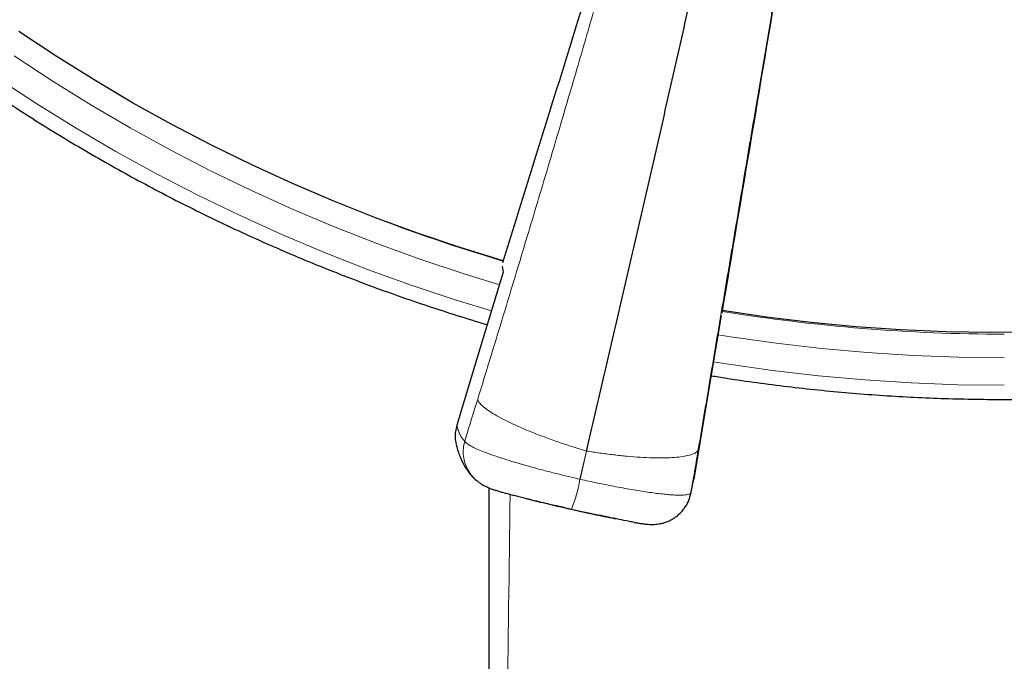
# Model space of a CAD drawing. Header units: millimetres. Extents: x 8 to 2314, y 12 to 2305.
# Tile 42 of 156: x 1061 to 1087, y 1758 to 1774. Entities that reach past the tile are written whole.
import ezdxf

# ---------------------------------------------------------------- set-up
doc = ezdxf.new("R2010")
doc.units = ezdxf.units.MM

msp = doc.modelspace()

# ---------------------------------------------------------------- linework, layer by layer
at = {"color": 7, "linetype": 'Continuous', "lineweight": 30}
for p, q in [((1073.409, 1767.892), (1073.437, 1767.73)), ((1079.148, 1766.596), (1079.119, 1766.442))]:
    msp.add_line(p, q, dxfattribs=at)
at = {"color": 252, "linetype": 'Continuous', "lineweight": 0}
for p, q in [((1075.442, 1762.317), (1075.62, 1763.054)), ((1075.452, 1762.315), (1075.62, 1763.054)), ((1075.445, 1762.307), (1075.442, 1762.317)), ((1075.445, 1762.307), (1075.452, 1762.315)), ((1078.336, 1761.904), (1078.355, 1761.972))]:
    msp.add_line(p, q, dxfattribs=at)
at = {"color": 7, "linetype": 'Continuous', "lineweight": 30, "flags": 128}
for points in [[(1073.432, 1768.029), (1072.309, 1768.376), (1071.195, 1768.753), (1070.092, 1769.158), (1068.999, 1769.591), (1067.919, 1770.052), (1066.851, 1770.541), (1065.797, 1771.057), (1064.757, 1771.6), (1063.731, 1772.169), (1062.722, 1772.765), (1061.728, 1773.386), (1060.751, 1774.033)], [(1073.437, 1767.73), (1072.827, 1765.724), (1072.221, 1763.727)], [(1087.382, 1766.165), (1086.204, 1766.155), (1085.026, 1766.175), (1083.849, 1766.225), (1082.674, 1766.306), (1081.502, 1766.417), (1080.332, 1766.558), (1079.167, 1766.729)], [(1079.119, 1766.442), (1078.771, 1764.377), (1078.425, 1762.321)]]:
    msp.add_lwpolyline(points, dxfattribs=at)
at = {"color": 252, "linetype": 'Continuous', "lineweight": 0, "flags": 128}
for points in [[(1073.338, 1767.405), (1072.411, 1767.691), (1071.276, 1768.069), (1070.151, 1768.476), (1069.038, 1768.912), (1067.936, 1769.377), (1066.848, 1769.869), (1065.773, 1770.39), (1064.712, 1770.937), (1063.666, 1771.512), (1062.636, 1772.114), (1061.623, 1772.742), (1060.626, 1773.395)], [(1060.206, 1772.806), (1061.219, 1772.142), (1062.249, 1771.504), (1063.296, 1770.892), (1064.358, 1770.308), (1065.436, 1769.751), (1066.529, 1769.223), (1067.635, 1768.722), (1068.754, 1768.25), (1069.885, 1767.807), (1071.028, 1767.393), (1072.182, 1767.009), (1073.129, 1766.718)], [(1086.559, 1765.491), (1085.36, 1765.506), (1084.163, 1765.553), (1082.967, 1765.63), (1081.773, 1765.737), (1080.583, 1765.875), (1079.397, 1766.044), (1079.061, 1766.098)], [(1078.942, 1765.39), (1079.281, 1765.336), (1080.486, 1765.164), (1081.696, 1765.024), (1082.908, 1764.914), (1084.124, 1764.836), (1085.341, 1764.789), (1086.559, 1764.774)]]:
    msp.add_lwpolyline(points, dxfattribs=at)
at = {"color": 252, "linetype": 'Continuous', "lineweight": 0}
for centre, radius, start, end in [((1086.499, 1811.939), 45.821, 248.7342, 253.4253), ((1086.558, 1812.189), 46.077, 260.7696, 270.0009), ((1070.913, 1763.165), 4.613, 339.3034, 349.2763)]:
    msp.add_arc(centre, radius, start, end, dxfattribs=at)
at = {"color": 7, "linetype": 'Continuous', "lineweight": 30}
for points, knots in [([(1040.935, 1799.496), (1040.938, 1799.483), (1041.003, 1799.214), (1041.143, 1798.69), (1041.356, 1797.926), (1041.584, 1797.165), (1041.825, 1796.408), (1042.079, 1795.656), (1042.346, 1794.907), (1042.626, 1794.164), (1042.919, 1793.425), (1043.225, 1792.692), (1043.543, 1791.963), (1043.875, 1791.24), (1044.219, 1790.523), (1044.576, 1789.812), (1044.944, 1789.106), (1045.326, 1788.408), (1045.719, 1787.715), (1046.125, 1787.03), (1046.542, 1786.351), (1046.971, 1785.68), (1047.412, 1785.015), (1047.865, 1784.359), (1048.329, 1783.71), (1048.804, 1783.069), (1049.29, 1782.436), (1049.787, 1781.811), (1050.296, 1781.195), (1050.814, 1780.588), (1051.344, 1779.989), (1051.884, 1779.4), (1052.434, 1778.819), (1052.994, 1778.248), (1053.564, 1777.687), (1054.144, 1777.135), (1054.733, 1776.593), (1055.332, 1776.061), (1055.94, 1775.539), (1056.557, 1775.028), (1057.183, 1774.527), (1057.818, 1774.037), (1058.461, 1773.557), (1059.112, 1773.089), (1059.772, 1772.631), (1060.439, 1772.185), (1061.114, 1771.75), (1061.797, 1771.327), (1062.487, 1770.915), (1063.184, 1770.514), (1063.888, 1770.126), (1064.598, 1769.749), (1065.316, 1769.385), (1066.039, 1769.033), (1066.768, 1768.692), (1067.504, 1768.365), (1068.245, 1768.05), (1068.991, 1767.747), (1069.743, 1767.457), (1070.499, 1767.179), (1071.26, 1766.915), (1072.026, 1766.664), (1072.613, 1766.479), (1072.946, 1766.383), (1073.021, 1766.361)], [0, 0, 0, 0, 0.0008, 0.017371, 0.033942, 0.050514, 0.067085, 0.083656, 0.100228, 0.1168, 0.133371, 0.149943, 0.166515, 0.183086, 0.199658, 0.21623, 0.232802, 0.249374, 0.265947, 0.282519, 0.299091, 0.315664, 0.332236, 0.348809, 0.365381, 0.381954, 0.398527, 0.4151, 0.431672, 0.448245, 0.464819, 0.481392, 0.497965, 0.514538, 0.531112, 0.547685, 0.564259, 0.580833, 0.597406, 0.61398, 0.630554, 0.647128, 0.663702, 0.680277, 0.696851, 0.713425, 0.73, 0.746574, 0.763149, 0.779723, 0.796298, 0.812873, 0.829447, 0.846022, 0.862597, 0.879172, 0.895747, 0.912322, 0.928898, 0.945473, 0.962048, 0.978623, 0.995199, 1, 1, 1, 1]), ([(1078.881, 1765.025), (1078.948, 1765.014), (1079.281, 1764.958), (1079.882, 1764.87), (1080.682, 1764.763), (1081.484, 1764.671), (1082.288, 1764.592), (1083.092, 1764.527), (1083.898, 1764.475), (1084.705, 1764.437), (1085.512, 1764.413), (1086.319, 1764.402), (1087.127, 1764.405), (1087.934, 1764.421), (1088.741, 1764.451), (1089.548, 1764.495), (1090.353, 1764.552), (1091.157, 1764.623), (1091.96, 1764.707), (1092.762, 1764.805), (1093.561, 1764.917), (1094.359, 1765.041), (1095.154, 1765.18), (1095.946, 1765.331), (1096.736, 1765.496), (1097.523, 1765.675), (1098.307, 1765.866), (1099.087, 1766.071), (1099.863, 1766.289), (1100.636, 1766.52), (1101.404, 1766.764), (1102.168, 1767.021), (1102.927, 1767.291), (1103.682, 1767.573), (1104.431, 1767.869), (1105.175, 1768.176), (1105.914, 1768.497), (1106.647, 1768.829), (1107.374, 1769.175), (1108.095, 1769.532), (1108.81, 1769.901), (1109.517, 1770.283), (1110.219, 1770.676), (1110.913, 1771.081), (1111.6, 1771.498), (1112.279, 1771.926), (1112.951, 1772.365), (1113.616, 1772.816), (1114.272, 1773.278), (1114.92, 1773.751), (1115.56, 1774.235), (1116.191, 1774.73), (1116.813, 1775.235), (1117.426, 1775.751), (1118.031, 1776.277), (1118.626, 1776.813), (1119.211, 1777.359), (1119.787, 1777.914), (1120.353, 1778.48), (1120.909, 1779.055), (1121.455, 1779.639), (1121.991, 1780.232), (1122.516, 1780.834), (1123.031, 1781.445), (1123.534, 1782.065), (1124.027, 1782.693), (1124.509, 1783.329), (1124.98, 1783.973), (1125.439, 1784.625), (1125.887, 1785.285), (1126.323, 1785.952), (1126.747, 1786.627), (1127.16, 1787.308), (1127.561, 1787.997), (1127.949, 1788.692), (1128.325, 1789.393), (1128.689, 1790.101), (1129.041, 1790.815), (1129.38, 1791.534), (1129.706, 1792.26), (1130.019, 1792.99), (1130.32, 1793.726), (1130.608, 1794.467), (1130.883, 1795.212), (1131.144, 1795.962), (1131.393, 1796.716), (1131.628, 1797.475), (1131.85, 1798.237), (1132.006, 1798.801), (1132.084, 1799.112), (1132.098, 1799.166)], [0, 0, 0, 0, 0.002954, 0.01452, 0.026086, 0.037652, 0.049218, 0.060785, 0.072351, 0.083917, 0.095483, 0.107049, 0.118616, 0.130182, 0.141748, 0.153314, 0.16488, 0.176447, 0.188013, 0.199579, 0.211145, 0.222711, 0.234277, 0.245844, 0.25741, 0.268976, 0.280542, 0.292108, 0.303674, 0.31524, 0.326806, 0.338372, 0.349938, 0.361504, 0.37307, 0.384635, 0.396201, 0.407767, 0.419333, 0.430898, 0.442464, 0.45403, 0.465595, 0.477161, 0.488726, 0.500292, 0.511857, 0.523422, 0.534987, 0.546553, 0.558118, 0.569683, 0.581248, 0.592813, 0.604378, 0.615943, 0.627508, 0.639072, 0.650637, 0.662202, 0.673766, 0.685331, 0.696895, 0.70846, 0.720024, 0.731588, 0.743153, 0.754717, 0.766281, 0.777845, 0.789409, 0.800973, 0.812537, 0.824101, 0.835665, 0.847228, 0.858792, 0.870356, 0.881919, 0.893483, 0.905046, 0.91661, 0.928173, 0.939736, 0.9513, 0.962863, 0.974426, 0.985989, 0.997553, 1, 1, 1, 1]), ([(1075.62, 1763.054), (1075.76, 1763.65), (1076.04, 1764.843), (1076.458, 1766.645), (1076.876, 1768.452), (1077.293, 1770.266), (1077.708, 1772.082), (1078.12, 1773.899), (1078.518, 1775.664), (1078.902, 1777.376), (1079.272, 1779.035), (1079.639, 1780.691), (1080.003, 1782.342), (1080.363, 1783.987), (1080.6, 1785.076), (1080.719, 1785.62)], [0, 0, 0, 0, 0.080062, 0.160166, 0.240259, 0.32034, 0.40043, 0.480459, 0.560377, 0.633581, 0.706792, 0.780071, 0.853439, 0.926789, 1, 1, 1, 1]), ([(1078.508, 1784.375), (1078.129, 1783.149), (1077.37, 1780.698), (1076.141, 1776.729), (1074.824, 1772.486), (1073.888, 1769.472), (1073.422, 1767.974)], [0, 0, 0, 0, 0.223519, 0.447046, 0.72523, 1, 1, 1, 1]), ([(1081.998, 1783.584), (1081.787, 1782.32), (1081.364, 1779.793), (1080.678, 1775.7), (1079.943, 1771.321), (1079.42, 1768.209), (1079.159, 1766.66)], [0, 0, 0, 0, 0.223343, 0.446693, 0.724658, 1, 1, 1, 1]), ([(1072.221, 1763.727), (1072.207, 1763.673), (1072.18, 1763.566), (1072.177, 1763.4), (1072.188, 1763.28), (1072.207, 1763.22), (1072.21, 1763.212)], [0, 0, 0, 0, 0.31718, 0.634358, 0.951549, 1, 1, 1, 1]), ([(1072.209, 1763.211), (1072.213, 1763.195), (1072.229, 1763.126), (1072.265, 1763.012), (1072.317, 1762.873), (1072.374, 1762.749), (1072.436, 1762.637), (1072.503, 1762.534), (1072.578, 1762.439), (1072.658, 1762.351), (1072.72, 1762.297), (1072.749, 1762.271)], [0, 0, 0, 0, 0.05096, 0.220928, 0.368057, 0.4977, 0.61411, 0.720503, 0.81934, 0.912537, 1, 1, 1, 1]), ([(1072.808, 1762.231), (1072.796, 1762.237), (1072.775, 1762.249), (1072.758, 1762.266), (1072.751, 1762.273)], [0, 0, 0, 0, 0.568817, 1, 1, 1, 1]), ([(1072.806, 1762.229), (1072.827, 1762.214), (1072.875, 1762.18), (1072.95, 1762.14), (1073.024, 1762.104), (1073.091, 1762.077), (1073.16, 1762.052), (1073.24, 1762.026), (1073.338, 1761.996), (1073.406, 1761.976), (1073.444, 1761.966), (1073.445, 1761.966)], [0, 0, 0, 0, 0.086738, 0.197865, 0.306066, 0.414622, 0.511915, 0.678352, 0.844115, 0.997253, 1, 1, 1, 1]), ([(1078.34, 1761.902), (1078.343, 1761.914), (1078.351, 1761.947), (1078.362, 1761.999), (1078.376, 1762.069), (1078.392, 1762.151), (1078.407, 1762.228), (1078.418, 1762.284), (1078.422, 1762.303)], [0, 0, 0, 0, 0.11384, 0.316472, 0.513654, 0.701604, 0.90071, 1, 1, 1, 1]), ([(1073.064, 1762.089), (1073.064, 1761.678), (1073.063, 1760.709), (1073.063, 1759.199), (1073.063, 1757.609), (1073.063, 1756.103), (1073.063, 1754.681), (1073.063, 1753.31), (1073.063, 1751.99), (1073.063, 1750.722), (1073.063, 1749.505), (1073.063, 1748.34), (1073.063, 1747.226), (1073.063, 1746.164), (1073.063, 1745.158), (1073.063, 1744.209), (1073.063, 1743.316), (1073.063, 1742.473), (1073.063, 1741.235), (1073.062, 1739.575), (1073.062, 1737.461), (1073.062, 1735.308), (1073.062, 1733.115), (1073.062, 1730.882), (1073.062, 1728.454), (1073.062, 1725.827), (1073.062, 1723), (1073.062, 1720.127), (1073.062, 1717.209), (1073.062, 1714.809), (1073.062, 1712.941), (1073.062, 1711.632), (1073.062, 1710.351), (1073.062, 1709.119), (1073.062, 1707.948), (1073.062, 1706.837), (1073.062, 1705.786), (1073.062, 1704.786), (1073.062, 1703.89), (1073.062, 1703.092), (1073.062, 1702.385), (1073.062, 1701.707), (1073.062, 1701.037), (1073.062, 1700.281), (1073.062, 1699.419), (1073.062, 1698.447), (1073.062, 1697.406), (1073.061, 1696.294), (1073.061, 1695.11), (1073.061, 1693.878), (1073.061, 1692.596), (1073.061, 1691.137), (1073.061, 1689.508), (1073.061, 1687.722), (1073.061, 1685.92), (1073.061, 1684.108), (1073.061, 1682.284), (1073.061, 1680.451), (1073.061, 1678.522), (1073.061, 1676.496), (1073.061, 1674.378), (1073.06, 1672.269), (1073.06, 1670.186), (1073.06, 1668.145), (1073.06, 1666.146), (1073.06, 1664.618), (1073.06, 1663.547), (1073.06, 1662.921), (1073.06, 1662.3), (1073.06, 1661.686), (1073.06, 1661.087), (1073.06, 1660.486), (1073.06, 1659.897), (1073.06, 1659.327), (1073.06, 1658.81), (1073.06, 1658.424), (1073.06, 1658.153), (1073.06, 1657.983), (1073.06, 1657.822), (1073.06, 1657.671), (1073.06, 1657.517), (1073.06, 1657.344), (1073.06, 1657.135), (1073.06, 1656.885), (1073.06, 1656.59), (1073.06, 1656.252), (1073.06, 1655.86), (1073.06, 1655.414), (1073.06, 1654.911), (1073.06, 1654.359), (1073.06, 1653.757), (1073.06, 1653.106), (1073.06, 1652.42), (1073.06, 1651.702), (1073.06, 1650.953), (1073.06, 1650.16), (1073.06, 1649.565), (1073.06, 1649.234), (1073.06, 1649.182)], [0, 0, 0, 0, 0.010909, 0.025767, 0.040112, 0.053168, 0.065768, 0.077912, 0.0896, 0.100832, 0.111609, 0.121929, 0.131794, 0.141204, 0.150157, 0.158507, 0.166418, 0.173889, 0.180921, 0.199294, 0.218012, 0.237082, 0.256506, 0.276281, 0.296409, 0.321025, 0.346075, 0.371523, 0.397367, 0.423603, 0.43527, 0.446991, 0.45838, 0.469288, 0.479716, 0.489491, 0.498803, 0.507654, 0.516044, 0.522615, 0.528873, 0.534818, 0.540641, 0.546677, 0.554915, 0.563531, 0.572523, 0.582577, 0.593064, 0.603984, 0.615337, 0.627122, 0.642752, 0.658619, 0.674579, 0.690634, 0.706783, 0.723025, 0.739362, 0.758041, 0.776841, 0.795645, 0.814099, 0.832178, 0.849883, 0.867214, 0.872794, 0.878334, 0.883834, 0.889294, 0.894671, 0.899738, 0.905268, 0.91032, 0.914895, 0.918991, 0.920585, 0.922093, 0.923514, 0.92485, 0.926107, 0.927618, 0.929444, 0.93166, 0.934267, 0.937263, 0.940648, 0.944665, 0.949119, 0.954011, 0.95934, 0.965107, 0.971309, 0.977557, 0.984191, 0.991213, 0.99862, 1, 1, 1, 1]), ([(1073.463, 1761.961), (1073.464, 1761.961), (1073.493, 1761.952), (1073.571, 1761.932), (1073.723, 1761.892), (1073.901, 1761.847), (1074.095, 1761.799), (1074.273, 1761.756), (1074.41, 1761.724), (1074.491, 1761.705)], [0, 0, 0, 0, 0.003108, 0.139501, 0.275892, 0.537724, 0.672749, 0.807771, 1, 1, 1, 1]), ([(1078.174, 1761.555), (1078.188, 1761.571), (1078.243, 1761.639), (1078.3, 1761.758), (1078.326, 1761.863), (1078.336, 1761.904)], [0, 0, 0, 0, 0.164144, 0.673936, 1, 1, 1, 1]), ([(1074.003, 1761.822), (1074.184, 1761.776), (1074.636, 1761.662), (1075.363, 1761.496), (1075.972, 1761.362), (1076.311, 1761.296), (1076.375, 1761.283)], [0, 0, 0, 0, 0.230903, 0.574973, 0.919062, 1, 1, 1, 1]), ([(1076.852, 1761.19), (1076.842, 1761.191), (1076.8, 1761.199), (1076.681, 1761.221), (1076.518, 1761.254), (1076.333, 1761.292), (1076.16, 1761.329), (1076.023, 1761.359), (1075.941, 1761.376)], [0, 0, 0, 0, 0.048366, 0.197348, 0.483352, 0.630842, 0.778329, 1, 1, 1, 1]), ([(1076.865, 1761.187), (1076.876, 1761.185), (1076.925, 1761.176), (1077.004, 1761.163), (1077.102, 1761.149), (1077.187, 1761.139), (1077.261, 1761.133), (1077.317, 1761.131), (1077.373, 1761.132), (1077.436, 1761.135), (1077.512, 1761.144), (1077.6, 1761.162), (1077.693, 1761.19), (1077.79, 1761.229), (1077.885, 1761.28), (1077.976, 1761.342), (1078.063, 1761.417), (1078.131, 1761.488), (1078.166, 1761.537), (1078.177, 1761.553)], [0, 0, 0, 0, 0.029288, 0.127941, 0.233345, 0.337298, 0.407823, 0.448519, 0.484933, 0.52479, 0.572248, 0.622644, 0.676243, 0.732173, 0.789468, 0.847504, 0.90593, 0.969771, 1, 1, 1, 1])]:
    msp.add_open_spline(points, degree=3, knots=knots, dxfattribs=at)
at = {"color": 252, "linetype": 'Continuous', "lineweight": 0}
for points, knots in [([(1078.562, 1784.314), (1078.414, 1783.777), (1078.118, 1782.702), (1077.669, 1781.087), (1077.216, 1779.473), (1076.759, 1777.863), (1076.298, 1776.255), (1075.835, 1774.651), (1075.352, 1772.999), (1074.852, 1771.299), (1074.333, 1769.556), (1073.812, 1767.826), (1073.291, 1766.108), (1072.942, 1764.975), (1072.768, 1764.409)], [0, 0, 0, 0, 0.080764, 0.161424, 0.241857, 0.322079, 0.402159, 0.482163, 0.56214, 0.650034, 0.737766, 0.825345, 0.912777, 1, 1, 1, 1]), ([(1081.988, 1783.538), (1081.895, 1782.988), (1081.71, 1781.888), (1081.431, 1780.234), (1081.153, 1778.581), (1080.874, 1776.93), (1080.597, 1775.281), (1080.319, 1773.635), (1080.033, 1771.938), (1079.739, 1770.191), (1079.437, 1768.399), (1079.137, 1766.619), (1078.839, 1764.851), (1078.643, 1763.683), (1078.545, 1763.1)], [0, 0, 0, 0, 0.080764, 0.161424, 0.241857, 0.322079, 0.402159, 0.482163, 0.56214, 0.650034, 0.737766, 0.825345, 0.912777, 1, 1, 1, 1]), ([(1072.768, 1764.409), (1072.662, 1764.067), (1072.55, 1763.702), (1072.437, 1763.338), (1072.43, 1763.315)], [0, 0, 0, 0, 0.937379, 1, 1, 1, 1]), ([(1072.768, 1764.409), (1072.776, 1764.385), (1072.793, 1764.337), (1072.871, 1764.249), (1072.992, 1764.149), (1073.162, 1764.036), (1073.377, 1763.914), (1073.635, 1763.785), (1073.928, 1763.652), (1074.248, 1763.52), (1074.586, 1763.391), (1074.933, 1763.269), (1075.278, 1763.156), (1075.508, 1763.087), (1075.62, 1763.054)], [0, 0, 0, 0, 0.077109, 0.157409, 0.240459, 0.325696, 0.412458, 0.500002, 0.587546, 0.674307, 0.759544, 0.842593, 0.922892, 1, 1, 1, 1]), ([(1072.43, 1763.315), (1072.408, 1763.336), (1072.365, 1763.377), (1072.31, 1763.469), (1072.261, 1763.583), (1072.234, 1763.679), (1072.221, 1763.727)], [0, 0, 0, 0, 0.249602, 0.499204, 0.749602, 1, 1, 1, 1]), ([(1072.751, 1762.273), (1072.709, 1762.31), (1072.618, 1762.39), (1072.512, 1762.547), (1072.432, 1762.728), (1072.391, 1762.922), (1072.385, 1763.122), (1072.415, 1763.251), (1072.43, 1763.315)], [0, 0, 0, 0, 0.144453, 0.315563, 0.486672, 0.657781, 0.828891, 1, 1, 1, 1]), ([(1075.442, 1762.317), (1075.442, 1762.317), (1075.366, 1762.334), (1075.213, 1762.37), (1074.949, 1762.433), (1074.654, 1762.507), (1074.332, 1762.591), (1074.022, 1762.677), (1073.73, 1762.762), (1073.457, 1762.846), (1073.21, 1762.927), (1072.993, 1763.006), (1072.807, 1763.08), (1072.655, 1763.148), (1072.54, 1763.211), (1072.462, 1763.267), (1072.436, 1763.3), (1072.43, 1763.315), (1072.43, 1763.315)], [0, 0, 0, 0, 0.000013, 0.05028, 0.100547, 0.174439, 0.248578, 0.322474, 0.397638, 0.473057, 0.548226, 0.62354, 0.699104, 0.774421, 0.849528, 0.92488, 0.999987, 1, 1, 1, 1]), ([(1078.545, 1763.1), (1078.537, 1763.08), (1078.521, 1763.039), (1078.442, 1762.987), (1078.318, 1762.942), (1078.145, 1762.907), (1077.925, 1762.883), (1077.661, 1762.873), (1077.36, 1762.875), (1077.031, 1762.889), (1076.684, 1762.916), (1076.328, 1762.953), (1075.972, 1762.999), (1075.736, 1763.036), (1075.62, 1763.054)], [0, 0, 0, 0, 0.077108, 0.157408, 0.240457, 0.325694, 0.412456, 0.5, 0.587545, 0.674306, 0.759544, 0.842593, 0.922892, 1, 1, 1, 1]), ([(1078.545, 1763.1), (1078.485, 1762.747), (1078.422, 1762.371), (1078.359, 1761.996), (1078.355, 1761.972)], [0, 0, 0, 0, 0.937379, 1, 1, 1, 1]), ([(1075.452, 1762.315), (1075.452, 1762.315), (1075.528, 1762.298), (1075.68, 1762.264), (1075.914, 1762.214), (1076.151, 1762.166), (1076.391, 1762.119), (1076.626, 1762.075), (1076.853, 1762.035), (1077.068, 1762), (1077.272, 1761.97), (1077.464, 1761.944), (1077.64, 1761.924), (1077.797, 1761.909), (1077.937, 1761.9), (1078.059, 1761.897), (1078.162, 1761.9), (1078.242, 1761.909), (1078.302, 1761.924), (1078.341, 1761.945), (1078.353, 1761.963), (1078.355, 1761.972), (1078.355, 1761.972)], [0, 0, 0, 0, 0.000013, 0.050112, 0.100521, 0.155175, 0.20983, 0.266142, 0.322455, 0.378043, 0.433631, 0.490923, 0.548214, 0.603926, 0.659638, 0.717026, 0.774415, 0.829982, 0.885549, 0.942768, 0.999987, 1, 1, 1, 1]), ([(1078.355, 1761.972), (1078.358, 1761.987), (1078.365, 1762.017), (1078.381, 1762.094), (1078.4, 1762.191), (1078.417, 1762.278), (1078.425, 1762.321)], [0, 0, 0, 0, 0.249602, 0.499204, 0.749602, 1, 1, 1, 1]), ([(1073.618, 1761.919), (1073.566, 1758.011), (1073.441, 1748.493), (1073.323, 1733.362), (1073.22, 1716.529), (1073.149, 1699.696), (1073.102, 1682.862), (1073.075, 1666.029), (1073.067, 1654.806), (1073.063, 1649.195)], [0, 0, 0, 0, 0.104014, 0.253345, 0.402676, 0.552007, 0.701338, 0.850669, 1, 1, 1, 1]), ([(1074.491, 1761.705), (1074.516, 1761.699), (1074.596, 1761.68), (1074.738, 1761.647), (1074.957, 1761.597), (1075.122, 1761.559), (1075.228, 1761.535)], [0, 0, 0, 0, 0.111503, 0.345085, 0.578663, 1, 1, 1, 1]), ([(1075.941, 1761.376), (1075.92, 1761.381), (1075.847, 1761.397), (1075.713, 1761.426), (1075.497, 1761.474), (1075.333, 1761.511), (1075.228, 1761.535)], [0, 0, 0, 0, 0.094293, 0.332399, 0.570502, 1, 1, 1, 1])]:
    msp.add_open_spline(points, degree=3, knots=knots, dxfattribs=at)

doc.saveas('drawing.dxf')
